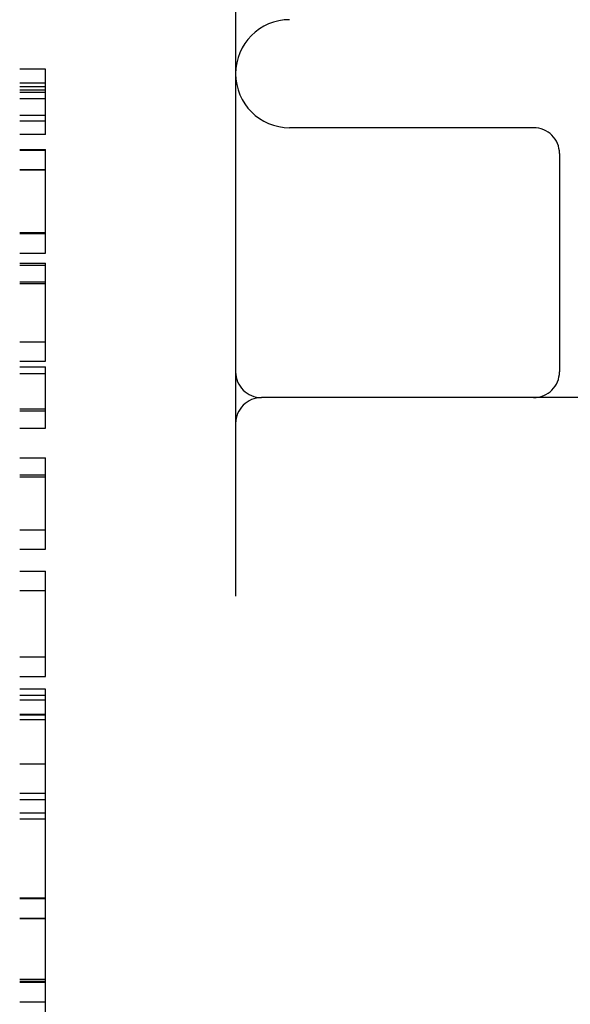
# Model space of a CAD drawing. Header units: inches. Extents: x 0 to 200, y 0 to 129.
# Tile 10 of 98: x 29.507 to 29.825, y 48.941 to 49.511. Entities that reach past the tile are written whole.
import ezdxf

# ---------------------------------------------------------------- set-up
doc = ezdxf.new("R2010")
doc.units = ezdxf.units.IN
doc.header["$LTSCALE"] = 11
doc.header["$MEASUREMENT"] = 0
doc.linetypes.add('HIDDEN', pattern=[0.2, 0.1, -0.1])
doc.layers.add('DEFAULT_2', color=8, linetype='HIDDEN')

msp = doc.modelspace()

# ---------------------------------------------------------------- linework, layer by layer
at = {"layer": 'DEFAULT_2', "color": 8, "linetype": 'HIDDEN'}
for p, q in [((29.63162, 50.27704), (29.63162, 47.30704)), ((29.50662, 47.32204), (29.50662, 50.26204)), ((29.52162, 49.48217), (29.50662, 49.48217)), ((29.52162, 49.44432), (29.52162, 49.48217)), ((29.50662, 49.47426), (29.52162, 49.47426)), ((29.50662, 49.47221), (29.52162, 49.47221)), ((29.50662, 49.4701), (29.52162, 49.4701)), ((29.50662, 49.4688), (29.52162, 49.4688)), ((29.50662, 49.46517), (29.52162, 49.46517)), ((29.50662, 49.45554), (29.52162, 49.45554)), ((29.50662, 49.45223), (29.52162, 49.45223)), ((29.80412, 49.44829), (29.66287, 49.44829)), ((29.52162, 49.44432), (29.50662, 49.44432)), ((29.50662, 49.4357), (29.52162, 49.4357)), ((29.50662, 49.43564), (29.52162, 49.43564)), ((29.50662, 49.43534), (29.52162, 49.43534)), ((29.52162, 49.3756), (29.52162, 49.4357)), ((29.81912, 49.43329), (29.81912, 49.30704)), ((29.50662, 49.42404), (29.52162, 49.42404)), ((29.50662, 49.42392), (29.52162, 49.42392)), ((29.50662, 49.38763), (29.52162, 49.38763)), ((29.50662, 49.38702), (29.52162, 49.38702)), ((29.50662, 49.3756), (29.52162, 49.3756)), ((29.50662, 49.36983), (29.52162, 49.36983)), ((29.50662, 49.36879), (29.52162, 49.36879)), ((29.52162, 49.31304), (29.52162, 49.36983)), ((29.50662, 49.35896), (29.52162, 49.35896)), ((29.50662, 49.35804), (29.52162, 49.35804)), ((29.50662, 49.3244), (29.52162, 49.3244)), ((29.50662, 49.31304), (29.52162, 49.31304)), ((29.50662, 49.30985), (29.52162, 49.30985)), ((29.50662, 49.30605), (29.52162, 49.30605)), ((29.52162, 49.27443), (29.52162, 49.30985)), ((30.20662, 49.29204), (29.64662, 49.29204)), ((29.50662, 49.28548), (29.52162, 49.28548)), ((29.50662, 49.28437), (29.52162, 49.28437)), ((29.50662, 49.27443), (29.52162, 49.27443)), ((29.50662, 49.25724), (29.52162, 49.25724)), ((29.52162, 49.20438), (29.52162, 49.25724)), ((29.50662, 49.24735), (29.52162, 49.24735)), ((29.50662, 49.24619), (29.52162, 49.24619)), ((29.50662, 49.21543), (29.52162, 49.21543)), ((29.50662, 49.20438), (29.52162, 49.20438)), ((29.50662, 49.19167), (29.52162, 49.19167)), ((29.52162, 49.13059), (29.52162, 49.19167)), ((29.50662, 49.18032), (29.52162, 49.18032)), ((29.50662, 49.14195), (29.52162, 49.14195)), ((29.50662, 49.13059), (29.52162, 49.13059)), ((29.52162, 49.12324), (29.50662, 49.12324)), ((29.52162, 48.45847), (29.52162, 49.12324)), ((29.50662, 49.11984), (29.52162, 49.11984)), ((29.50662, 49.11714), (29.52162, 49.11714)), ((29.50662, 49.10884), (29.52162, 49.10884)), ((29.50662, 49.10836), (29.52162, 49.10836)), ((29.50662, 49.10572), (29.52162, 49.10572)), ((29.50662, 49.08004), (29.52162, 49.08004)), ((29.50662, 49.06312), (29.52162, 49.06312)), ((29.50662, 49.05944), (29.52162, 49.05944)), ((29.50662, 49.05164), (29.52162, 49.05164)), ((29.50662, 49.0482), (29.52162, 49.0482)), ((29.50662, 49.0024), (29.52162, 49.0024)), ((29.50662, 49.00234), (29.52162, 49.00234)), ((29.50662, 49.00203), (29.52162, 49.00203)), ((29.50662, 48.99074), (29.52162, 48.99074)), ((29.50662, 48.99062), (29.52162, 48.99062)), ((29.50662, 48.9554), (29.52162, 48.9554)), ((29.50662, 48.95433), (29.52162, 48.95433)), ((29.50662, 48.95372), (29.52162, 48.95372)), ((29.50662, 48.9423), (29.52162, 48.9423))]:
    msp.add_line(p, q, dxfattribs=at)
for centre, radius, start, end in [((29.66287, 49.47954), 0.03125, 90, 270), ((29.80412, 49.43329), 0.015, 0, 90), ((29.64662, 49.30704), 0.015, 180, 270), ((29.80412, 49.30704), 0.015, 270, 360), ((29.64662, 49.27704), 0.015, 90, 180)]:
    msp.add_arc(centre, radius, start, end, dxfattribs=at)

doc.saveas('drawing.dxf')
